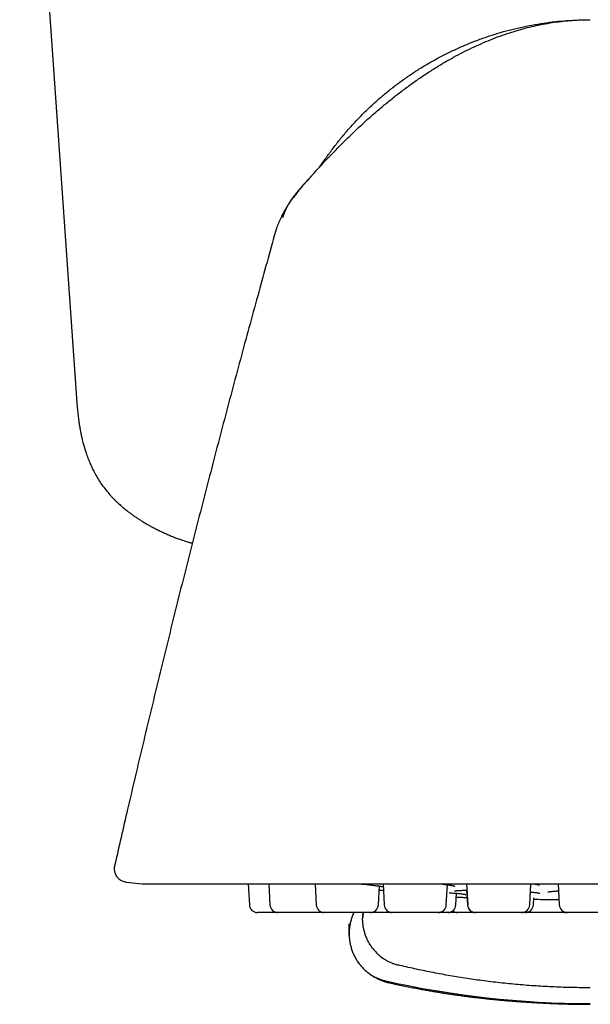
# Model space of a CAD drawing. Header units: millimetres. Extents: x 8 to 888, y 12 to 898.
# Tile 5 of 59: x 510 to 531, y 422 to 458. Entities that reach past the tile are written whole.
import ezdxf

# ---------------------------------------------------------------- set-up
doc = ezdxf.new("R2010")
doc.units = ezdxf.units.MM

msp = doc.modelspace()

# ---------------------------------------------------------------- linework, layer by layer
at = {"color": 7, "linetype": 'Continuous', "lineweight": 30}
for p, q in [((509.968, 474.61), (512.088, 444.289)), ((513.511, 426.844), (513.511, 426.844)), ((513.947, 426.236), (514.538, 426.174)), ((514.569, 426.172), (531.266, 426.172)), ((518.499, 426.172), (518.54, 425.383)), ((519.268, 426.172), (519.31, 425.383)), ((520.997, 426.172), (521.039, 425.383)), ((523.356, 425.383), (523.393, 426.087)), ((523.532, 426.172), (523.573, 425.383)), ((525.89, 425.383), (525.93, 426.136)), ((526.647, 426.172), (526.689, 425.383)), ((529.006, 425.383), (529.047, 426.172)), ((530.066, 426.172), (530.108, 425.383)), ((531.266, 426.172), (547.964, 426.172)), ((526.249, 425.383), (526.271, 425.818)), ((526.651, 425.935), (526.68, 425.383)), ((529.141, 425.383), (529.155, 425.653)), ((529.502, 425.591), (530.097, 425.591)), ((521.327, 425.099), (519.609, 425.099)), ((521.327, 425.099), (521.333, 425.099)), ((523.056, 425.099), (521.338, 425.099)), ((525.591, 425.099), (523.873, 425.099)), ((526.984, 425.099), (526.98, 425.099)), ((528.706, 425.099), (526.988, 425.099)), ((530.396, 425.099), (530.402, 425.099)), ((532.125, 425.099), (530.407, 425.099)), ((522.266, 424.308), (522.266, 424.679)), ((522.266, 424.248), (522.266, 424.308)), ((522.266, 424.248), (522.266, 424.243)), ((522.266, 424.243), (522.266, 424.211)), ((522.266, 424.211), (522.266, 424.21))]:
    msp.add_line(p, q, dxfattribs=at)
at = {"color": 7, "linetype": 'Continuous', "lineweight": 30, "flags": 128}
msp.add_lwpolyline([(530.303, 425.099), (530.341, 425.101), (530.355, 425.103)], dxfattribs=at)
at = {"color": 7, "linetype": 'Continuous', "lineweight": 30}
for centre, radius, start, end in [((514.569, 426.472), 0.3, 264, 270), ((518.84, 425.399), 0.3, 183, 270), ((519.609, 425.399), 0.3, 183, 270), ((521.338, 425.399), 0.3, 183, 270), ((523.056, 425.399), 0.3, 270, 357), ((523.873, 425.399), 0.3, 183, 270), ((525.591, 425.399), 0.3, 270, 357), ((525.949, 425.399), 0.3, 270, 357), ((526.98, 425.399), 0.3, 183, 270), ((526.988, 425.399), 0.3, 183, 270), ((528.706, 425.399), 0.3, 270, 357), ((528.842, 425.399), 0.3, 270, 357), ((531.267, 555.579), 130, 269.06787, 269.21585), ((529.502, 426.591), 1, 269.2159, 270), ((530.407, 425.399), 0.3, 183, 270), ((526.313, 425.399), 0.3, 232.6736, 270), ((531.266, 456.674), 34.966, 257.3053, 270)]:
    msp.add_arc(centre, radius, start, end, dxfattribs=at)
for points, knots in [([(520.958, 452.68), (521.084, 452.818), (521.336, 453.095), (521.724, 453.501), (522.12, 453.9), (522.525, 454.291), (522.939, 454.672), (523.333, 455.016), (523.705, 455.325), (524.052, 455.601), (524.405, 455.869), (524.766, 456.128), (525.134, 456.378), (525.49, 456.606), (525.834, 456.813), (526.164, 457.001), (526.5, 457.179), (526.841, 457.348), (527.187, 457.506), (527.539, 457.654), (527.895, 457.79), (528.244, 457.91), (528.584, 458.014), (528.914, 458.103), (529.248, 458.182), (529.584, 458.249), (529.92, 458.303), (530.257, 458.346), (530.593, 458.376), (530.929, 458.395), (531.154, 458.397), (531.266, 458.399)], [0, 0, 0, 0, 0.046664, 0.093332, 0.14001, 0.186698, 0.233383, 0.280054, 0.316715, 0.353368, 0.390018, 0.426674, 0.463338, 0.500005, 0.531255, 0.562506, 0.59376, 0.625013, 0.656263, 0.687509, 0.718759, 0.750013, 0.778015, 0.806013, 0.834009, 0.862004, 0.890003, 0.917503, 0.945003, 0.972501, 1, 1, 1, 1]), ([(521.216, 452.961), (521.232, 452.987), (521.327, 453.136), (521.513, 453.399), (521.774, 453.751), (522.049, 454.092), (522.335, 454.422), (522.634, 454.742), (522.944, 455.051), (523.266, 455.349), (523.598, 455.634), (523.94, 455.907), (524.291, 456.168), (524.652, 456.416), (525.022, 456.65), (525.4, 456.871), (525.786, 457.077), (526.179, 457.27), (526.579, 457.448), (526.985, 457.612), (527.397, 457.76), (527.813, 457.894), (528.235, 458.012), (528.66, 458.115), (529.089, 458.202), (529.521, 458.274), (529.956, 458.33), (530.392, 458.369), (530.72, 458.389), (530.903, 458.392), (530.94, 458.393)], [0, 0, 0, 0, 0.007902, 0.045694, 0.083485, 0.121277, 0.159067, 0.196856, 0.234645, 0.272433, 0.310222, 0.34801, 0.385798, 0.423586, 0.461372, 0.499158, 0.536944, 0.574731, 0.612518, 0.650306, 0.688093, 0.72588, 0.763668, 0.801457, 0.839247, 0.877038, 0.91483, 0.952621, 0.990412, 1, 1, 1, 1]), ([(530.931, 458.392), (530.932, 458.392), (530.948, 458.393), (530.974, 458.394), (531.012, 458.395), (531.047, 458.396), (531.082, 458.397), (531.114, 458.397), (531.145, 458.398), (531.174, 458.398), (531.194, 458.398), (531.204, 458.398), (531.206, 458.398)], [0, 0, 0, 0, 0.0024065, 0.0889809, 0.1851401, 0.2911362, 0.4071568, 0.5333449, 0.6672843, 0.8112224, 0.965227, 1, 1, 1, 1]), ([(521.2, 452.943), (521.201, 452.945), (521.204, 452.95), (521.211, 452.961), (521.222, 452.978), (521.233, 452.994), (521.244, 453.011), (521.256, 453.029), (521.267, 453.045), (521.275, 453.058), (521.283, 453.07), (521.292, 453.082), (521.301, 453.096), (521.31, 453.111), (521.319, 453.124), (521.327, 453.136), (521.334, 453.147), (521.34, 453.157), (521.346, 453.166), (521.35, 453.173), (521.354, 453.18), (521.357, 453.185), (521.358, 453.188), (521.359, 453.191), (521.359, 453.192), (521.358, 453.191), (521.356, 453.19), (521.353, 453.186), (521.348, 453.18), (521.34, 453.17), (521.33, 453.157), (521.319, 453.141), (521.304, 453.121), (521.291, 453.103), (521.28, 453.087), (521.273, 453.077), (521.265, 453.066), (521.257, 453.054), (521.249, 453.042), (521.241, 453.032), (521.235, 453.023), (521.231, 453.018), (521.229, 453.013), (521.226, 453.01), (521.222, 453.004), (521.217, 452.996), (521.21, 452.987), (521.203, 452.976), (521.195, 452.965), (521.187, 452.953), (521.179, 452.942), (521.171, 452.931), (521.164, 452.921), (521.157, 452.91), (521.15, 452.9), (521.144, 452.891), (521.138, 452.882), (521.132, 452.873), (521.127, 452.866), (521.125, 452.863), (521.124, 452.861)], [0, 0, 0, 0, 0.001471, 0.005197, 0.007859, 0.010309, 0.013051, 0.016024, 0.018902, 0.022422, 0.025792, 0.029761, 0.037565, 0.047133, 0.058512, 0.071731, 0.08681, 0.104846, 0.124997, 0.14727, 0.171669, 0.1982, 0.226864, 0.255847, 0.285508, 0.314148, 0.341756, 0.368337, 0.405991, 0.441381, 0.47452, 0.505419, 0.534097, 0.560576, 0.570536, 0.580151, 0.589425, 0.59836, 0.606958, 0.614624, 0.620297, 0.624457, 0.627383, 0.630292, 0.633327, 0.643108, 0.654013, 0.666046, 0.683933, 0.703854, 0.725813, 0.749811, 0.776405, 0.805127, 0.835979, 0.868962, 0.904077, 0.941323, 0.980703, 1, 1, 1, 1]), ([(520.958, 452.68), (520.958, 452.68), (520.953, 452.675), (520.942, 452.662), (520.924, 452.643), (520.907, 452.624), (520.891, 452.606), (520.877, 452.591), (520.864, 452.577), (520.854, 452.566), (520.846, 452.557), (520.836, 452.546), (520.825, 452.534), (520.812, 452.519), (520.796, 452.502), (520.777, 452.481), (520.752, 452.454), (520.724, 452.422), (520.697, 452.393), (520.675, 452.367), (520.656, 452.346), (520.633, 452.321), (520.605, 452.288), (520.57, 452.249), (520.529, 452.201), (520.484, 452.149), (520.438, 452.094), (520.392, 452.038), (520.344, 451.98), (520.294, 451.917), (520.24, 451.848), (520.184, 451.774), (520.133, 451.705), (520.089, 451.643), (520.052, 451.59), (520.021, 451.544), (519.996, 451.506), (519.973, 451.472), (519.95, 451.435), (519.925, 451.395), (519.899, 451.352), (519.871, 451.305), (519.839, 451.248), (519.803, 451.182), (519.763, 451.106), (519.721, 451.02), (519.676, 450.923), (519.64, 450.839), (519.62, 450.788), (519.614, 450.773)], [0, 0, 0, 0, 0.000804, 0.006301, 0.019353, 0.036092, 0.057074, 0.082583, 0.112776, 0.147746, 0.177478, 0.204396, 0.228369, 0.24949, 0.267892, 0.287379, 0.303591, 0.317649, 0.331226, 0.339343, 0.348167, 0.358403, 0.371005, 0.387049, 0.40618, 0.428508, 0.450116, 0.473786, 0.497021, 0.519412, 0.548156, 0.575938, 0.603126, 0.626268, 0.647549, 0.665159, 0.679103, 0.690947, 0.70513, 0.721972, 0.737399, 0.757446, 0.782226, 0.811809, 0.846254, 0.885619, 0.929961, 0.979334, 1, 1, 1, 1]), ([(520.782, 452.487), (520.765, 452.468), (520.725, 452.425), (520.662, 452.356), (520.592, 452.28), (520.528, 452.21), (520.472, 452.146), (520.422, 452.089), (520.372, 452.031), (520.323, 451.973), (520.279, 451.918), (520.239, 451.868), (520.206, 451.824), (520.178, 451.788), (520.158, 451.759), (520.141, 451.736), (520.125, 451.713), (520.11, 451.692), (520.097, 451.672), (520.084, 451.654), (520.072, 451.636), (520.061, 451.619), (520.05, 451.602), (520.04, 451.586), (520.031, 451.57), (520.022, 451.555), (520.014, 451.541), (520.005, 451.526), (519.998, 451.513), (519.995, 451.506), (519.996, 451.506), (519.996, 451.506)], [0, 0, 0, 0, 0.036023, 0.08133, 0.129102, 0.179031, 0.212862, 0.247574, 0.283144, 0.319424, 0.352685, 0.381219, 0.40794, 0.428634, 0.44383, 0.456969, 0.468923, 0.481637, 0.496804, 0.515369, 0.537856, 0.56456, 0.595654, 0.631249, 0.671414, 0.716198, 0.76563, 0.817151, 0.895779, 0.969756, 1, 1, 1, 1]), ([(520.734, 452.429), (520.714, 452.407), (520.689, 452.379), (520.665, 452.351), (520.661, 452.346)], [0, 0, 0, 0, 0.828065, 1, 1, 1, 1]), ([(520.958, 452.68), (520.958, 452.68), (520.958, 452.68), (520.958, 452.68), (520.958, 452.68), (520.958, 452.68)], [0, 0, 0, 0, 0.14558, 0.5970206, 1, 1, 1, 1]), ([(519.789, 451.017), (519.792, 451.025), (519.796, 451.038), (519.802, 451.06), (519.808, 451.079), (519.813, 451.095), (519.817, 451.107), (519.821, 451.117), (519.824, 451.128), (519.828, 451.14), (519.832, 451.15), (519.835, 451.158), (519.839, 451.169), (519.843, 451.18), (519.849, 451.198), (519.857, 451.222), (519.865, 451.245), (519.871, 451.26), (519.874, 451.269), (519.876, 451.276), (519.877, 451.28), (519.878, 451.282), (519.878, 451.282), (519.876, 451.28), (519.875, 451.277), (519.872, 451.272), (519.869, 451.265), (519.866, 451.256), (519.862, 451.247), (519.858, 451.238), (519.855, 451.231), (519.852, 451.224), (519.848, 451.213), (519.845, 451.205), (519.839, 451.189), (519.831, 451.169), (519.823, 451.148), (519.817, 451.129), (519.811, 451.112), (519.805, 451.096), (519.799, 451.082), (519.792, 451.07), (519.787, 451.064), (519.782, 451.061), (519.781, 451.062), (519.781, 451.068), (519.784, 451.076), (519.789, 451.089), (519.795, 451.102), (519.8, 451.114), (519.805, 451.126), (519.81, 451.137), (519.814, 451.147), (519.818, 451.157), (519.822, 451.166), (519.826, 451.175), (519.829, 451.183), (519.832, 451.191), (519.835, 451.196), (519.837, 451.202), (519.843, 451.214), (519.85, 451.23), (519.862, 451.254), (519.873, 451.278), (519.882, 451.296), (519.889, 451.31), (519.895, 451.321), (519.899, 451.329), (519.901, 451.333), (519.902, 451.334), (519.902, 451.335), (519.903, 451.336), (519.904, 451.337), (519.904, 451.339), (519.906, 451.343), (519.908, 451.347), (519.912, 451.353), (519.915, 451.36), (519.919, 451.367), (519.923, 451.374), (519.927, 451.382), (519.931, 451.389), (519.934, 451.396), (519.936, 451.401), (519.938, 451.405), (519.941, 451.41), (519.943, 451.414), (519.944, 451.418), (519.946, 451.421), (519.947, 451.423), (519.947, 451.425), (519.947, 451.425), (519.947, 451.426)], [0, 0, 0, 0, 0.012558, 0.022815, 0.030814, 0.034896, 0.038076, 0.040008, 0.041547, 0.04327, 0.045277, 0.047368, 0.050017, 0.056262, 0.064041, 0.086426, 0.110595, 0.136618, 0.153146, 0.170376, 0.188318, 0.206983, 0.225522, 0.241732, 0.255895, 0.268019, 0.278115, 0.286319, 0.292502, 0.294974, 0.29696, 0.298534, 0.299958, 0.302106, 0.305188, 0.313719, 0.32381, 0.335438, 0.348662, 0.363523, 0.387211, 0.411994, 0.437668, 0.464248, 0.491744, 0.518635, 0.546357, 0.574887, 0.602343, 0.627547, 0.650501, 0.671204, 0.689661, 0.705872, 0.719842, 0.731574, 0.741074, 0.74674, 0.751163, 0.75436, 0.756771, 0.765104, 0.771551, 0.776493, 0.778648, 0.78077, 0.78301, 0.784219, 0.784851, 0.785002, 0.785143, 0.785282, 0.785427, 0.785759, 0.78618, 0.788126, 0.791208, 0.79715, 0.805211, 0.815403, 0.82773, 0.842194, 0.858794, 0.86924, 0.880384, 0.892226, 0.904794, 0.918944, 0.935082, 0.953211, 0.975403, 1, 1, 1, 1]), ([(519.79, 451.018), (519.799, 451.047), (519.817, 451.108), (519.853, 451.204), (519.898, 451.31), (519.955, 451.425), (520.014, 451.53), (520.057, 451.595), (520.074, 451.62)], [0, 0, 0, 0, 0.13427, 0.287307, 0.459788, 0.651631, 0.863065, 1, 1, 1, 1]), ([(520.096, 451.658), (520.096, 451.658), (520.096, 451.658), (520.096, 451.657), (520.094, 451.655), (520.091, 451.65), (520.087, 451.645), (520.082, 451.638), (520.078, 451.631), (520.074, 451.625), (520.071, 451.622), (520.069, 451.619), (520.068, 451.617), (520.067, 451.616), (520.066, 451.615), (520.066, 451.614), (520.065, 451.613), (520.064, 451.611), (520.062, 451.609), (520.061, 451.606), (520.059, 451.604), (520.058, 451.602), (520.056, 451.6), (520.055, 451.598), (520.055, 451.597), (520.055, 451.597), (520.055, 451.597), (520.055, 451.597)], [0, 0, 0, 0, 0.037909, 0.187312, 0.317, 0.427059, 0.517606, 0.58099, 0.629856, 0.648968, 0.662921, 0.667766, 0.671361, 0.672802, 0.674105, 0.675382, 0.676752, 0.680121, 0.68747, 0.698029, 0.717381, 0.742902, 0.786634, 0.841522, 0.907601, 0.994912, 1, 1, 1, 1]), ([(519.612, 450.774), (519.609, 450.765), (519.6, 450.743), (519.585, 450.704), (519.567, 450.657), (519.552, 450.613), (519.539, 450.574), (519.528, 450.542), (519.517, 450.508), (519.506, 450.474), (519.496, 450.44), (519.482, 450.393), (519.472, 450.358), (519.465, 450.334)], [0, 0, 0, 0, 0.097638, 0.251409, 0.390546, 0.512724, 0.580332, 0.641924, 0.699359, 0.755533, 0.812744, 0.872329, 1, 1, 1, 1]), ([(519.471, 450.337), (519.264, 449.592), (518.836, 448.055), (518.202, 445.721), (517.565, 443.334), (516.94, 440.945), (516.327, 438.552), (515.725, 436.157), (515.136, 433.759), (514.559, 431.358), (514.016, 429.053), (513.672, 427.547), (513.511, 426.844)], [0, 0, 0, 0, 0.09559, 0.197465, 0.299345, 0.401228, 0.503115, 0.605006, 0.706902, 0.808801, 0.910705, 1, 1, 1, 1]), ([(512.087, 444.289), (512.093, 444.206), (512.104, 444.046), (512.126, 443.814), (512.151, 443.598), (512.178, 443.398), (512.206, 443.216), (512.236, 443.05), (512.265, 442.907), (512.293, 442.785), (512.317, 442.683), (512.34, 442.594), (512.361, 442.517), (512.38, 442.454), (512.395, 442.404), (512.406, 442.367), (512.414, 442.342), (512.419, 442.325), (512.424, 442.309), (512.431, 442.289), (512.441, 442.259), (512.454, 442.219), (512.47, 442.172), (512.488, 442.121), (512.514, 442.053), (512.548, 441.964), (512.593, 441.855), (512.645, 441.738), (512.717, 441.587), (512.812, 441.407), (512.935, 441.203), (513.069, 441.006), (513.215, 440.816), (513.344, 440.667), (513.45, 440.554), (513.528, 440.475), (513.603, 440.403), (513.671, 440.341), (513.729, 440.289), (513.775, 440.249), (513.809, 440.22), (513.833, 440.2), (513.853, 440.183), (513.874, 440.166), (513.9, 440.144), (513.945, 440.108), (514.009, 440.059), (514.092, 439.996), (514.184, 439.928), (514.286, 439.857), (514.397, 439.783), (514.516, 439.707), (514.641, 439.631), (514.77, 439.557), (514.91, 439.48), (515.058, 439.403), (515.214, 439.326), (515.369, 439.254), (515.523, 439.186), (515.674, 439.123), (515.813, 439.068), (515.936, 439.023), (516.042, 438.986), (516.137, 438.955), (516.211, 438.932), (516.264, 438.917), (516.298, 438.907), (516.323, 438.9), (516.34, 438.896), (516.352, 438.892), (516.369, 438.888), (516.39, 438.883), (516.405, 438.879), (516.412, 438.877)], [0, 0, 0, 0, 0.033009, 0.064023, 0.092928, 0.119677, 0.144232, 0.166563, 0.186651, 0.202377, 0.21637, 0.228625, 0.239138, 0.247907, 0.254928, 0.259936, 0.263393, 0.265302, 0.267098, 0.269951, 0.273861, 0.279819, 0.28658, 0.293732, 0.301278, 0.315734, 0.331458, 0.348451, 0.366706, 0.398146, 0.429743, 0.46137, 0.493095, 0.525018, 0.539983, 0.554976, 0.569091, 0.581347, 0.591726, 0.600216, 0.605557, 0.609725, 0.612722, 0.615925, 0.62047, 0.626357, 0.638819, 0.652727, 0.667985, 0.684573, 0.70245, 0.721215, 0.741034, 0.76101, 0.78088, 0.804337, 0.827506, 0.850298, 0.872638, 0.894479, 0.915653, 0.932153, 0.947089, 0.960573, 0.972711, 0.978309, 0.983459, 0.987196, 0.989278, 0.990468, 0.992692, 0.996907, 1, 1, 1, 1]), ([(513.511, 426.849), (513.507, 426.827), (513.499, 426.785), (513.497, 426.723), (513.501, 426.666), (513.511, 426.614), (513.525, 426.569), (513.54, 426.531), (513.555, 426.5), (513.575, 426.465), (513.603, 426.424), (513.646, 426.375), (513.699, 426.33), (513.758, 426.293), (513.821, 426.264), (513.885, 426.244), (513.928, 426.239), (513.947, 426.237)], [0, 0, 0, 0, 0.076912, 0.150162, 0.218444, 0.280657, 0.33595, 0.383713, 0.423543, 0.46035, 0.522214, 0.59898, 0.689667, 0.765765, 0.847488, 0.933348, 1, 1, 1, 1]), ([(522.636, 426.172), (522.647, 426.171), (522.698, 426.166), (522.786, 426.158), (522.898, 426.147), (523.005, 426.135), (523.106, 426.124), (523.203, 426.112), (523.293, 426.101), (523.369, 426.091), (523.432, 426.081), (523.482, 426.073), (523.517, 426.068), (523.533, 426.064), (523.538, 426.064)], [0, 0, 0, 0, 0.02947, 0.130963, 0.232864, 0.335248, 0.438166, 0.541643, 0.645692, 0.750318, 0.829181, 0.905778, 0.976388, 1, 1, 1, 1]), ([(525.64, 426.172), (525.662, 426.17), (525.715, 426.164), (525.791, 426.155), (525.866, 426.145), (525.931, 426.136), (525.987, 426.128), (526.035, 426.12), (526.077, 426.113), (526.114, 426.106), (526.149, 426.098), (526.175, 426.092), (526.192, 426.088), (526.204, 426.084), (526.21, 426.082), (526.21, 426.083), (526.21, 426.083)], [0, 0, 0, 0, 0.071899, 0.172545, 0.26652, 0.35385, 0.434561, 0.508675, 0.577094, 0.648602, 0.725443, 0.805484, 0.852853, 0.900497, 0.953944, 1, 1, 1, 1]), ([(529.144, 426.172), (529.15, 426.171), (529.165, 426.169), (529.186, 426.166), (529.209, 426.162), (529.232, 426.158), (529.258, 426.153), (529.285, 426.148), (529.31, 426.142), (529.331, 426.137), (529.346, 426.133), (529.356, 426.13), (529.362, 426.128), (529.364, 426.127), (529.364, 426.128), (529.364, 426.128)], [0, 0, 0, 0, 0.0497224, 0.1175422, 0.1801709, 0.2525545, 0.3413217, 0.4463883, 0.5642012, 0.6740469, 0.7725306, 0.8459839, 0.9185676, 0.9994614, 1, 1, 1, 1]), ([(523.4, 425.93), (523.4, 425.93), (523.399, 425.93), (523.404, 425.931), (523.416, 425.932), (523.435, 425.934), (523.46, 425.935), (523.489, 425.936), (523.517, 425.938), (523.537, 425.938), (523.544, 425.938)], [0, 0, 0, 0, 0.016494, 0.14235, 0.29059, 0.461498, 0.6047, 0.758161, 0.914315, 1, 1, 1, 1]), ([(525.992, 425.841), (526.018, 425.839), (526.077, 425.835), (526.162, 425.828), (526.248, 425.82), (526.32, 425.813), (526.381, 425.807), (526.432, 425.802), (526.477, 425.796), (526.519, 425.791), (526.554, 425.786), (526.583, 425.782), (526.6, 425.779), (526.61, 425.777), (526.614, 425.776), (526.617, 425.775), (526.617, 425.775), (526.617, 425.775)], [0, 0, 0, 0, 0.076652, 0.174186, 0.272544, 0.371734, 0.446687, 0.522122, 0.597826, 0.669435, 0.755918, 0.832105, 0.897717, 0.939989, 0.976372, 0.992375, 1, 1, 1, 1]), ([(526.203, 425.905), (526.203, 425.905), (526.204, 425.905), (526.217, 425.908), (526.237, 425.911), (526.264, 425.914), (526.298, 425.918), (526.342, 425.921), (526.397, 425.925), (526.462, 425.928), (526.539, 425.931), (526.605, 425.934), (526.648, 425.935), (526.66, 425.935)], [0, 0, 0, 0, 0.070781, 0.147855, 0.222912, 0.305522, 0.395978, 0.494378, 0.600343, 0.713715, 0.833397, 0.953477, 1, 1, 1, 1]), ([(526.264, 425.676), (526.291, 425.675), (526.365, 425.672), (526.496, 425.668), (526.603, 425.664), (526.661, 425.662), (526.666, 425.662)], [0, 0, 0, 0, 0.217003, 0.593608, 0.967251, 1, 1, 1, 1]), ([(529.031, 425.866), (529.035, 425.865), (529.065, 425.863), (529.115, 425.858), (529.18, 425.851), (529.236, 425.845), (529.283, 425.838), (529.322, 425.833), (529.35, 425.828), (529.371, 425.823), (529.381, 425.821), (529.386, 425.82), (529.386, 425.82), (529.385, 425.82)], [0, 0, 0, 0, 0.02168, 0.145074, 0.281996, 0.406757, 0.519351, 0.628318, 0.746901, 0.826268, 0.911555, 0.971895, 1, 1, 1, 1]), ([(529.681, 425.866), (529.681, 425.866), (529.68, 425.866), (529.684, 425.867), (529.696, 425.87), (529.713, 425.873), (529.737, 425.877), (529.768, 425.881), (529.811, 425.887), (529.861, 425.892), (529.916, 425.897), (529.975, 425.902), (530.03, 425.906), (530.068, 425.909), (530.08, 425.909)], [0, 0, 0, 0, 0.008624, 0.092986, 0.171276, 0.245922, 0.320031, 0.418015, 0.520141, 0.635624, 0.731095, 0.834105, 0.944601, 1, 1, 1, 1]), ([(519.605, 425.099), (519.582, 425.099), (519.534, 425.099), (519.459, 425.099), (519.38, 425.099), (519.302, 425.099), (519.227, 425.099), (519.156, 425.099), (519.091, 425.099), (519.031, 425.099), (518.985, 425.099), (518.95, 425.099), (518.923, 425.099), (518.893, 425.099), (518.865, 425.099), (518.844, 425.099), (518.841, 425.099), (518.84, 425.099)], [0, 0, 0, 0, 0.053657, 0.117927, 0.182881, 0.252983, 0.322452, 0.392027, 0.462447, 0.53255, 0.602018, 0.648355, 0.69496, 0.742047, 0.828074, 0.913599, 1, 1, 1, 1]), ([(522.442, 425.099), (522.431, 425.074), (522.397, 425.004), (522.355, 424.883), (522.314, 424.739), (522.286, 424.594), (522.269, 424.45), (522.267, 424.355), (522.266, 424.308)], [0, 0, 0, 0, 0.099232, 0.285201, 0.468946, 0.64975, 0.826959, 1, 1, 1, 1]), ([(522.779, 425.099), (522.776, 425.076), (522.768, 425.007), (522.767, 424.938), (522.766, 424.891)], [0, 0, 0, 0, 0.321394, 1, 1, 1, 1]), ([(523.136, 423.774), (523.106, 423.816), (523.046, 423.899), (522.971, 424.033), (522.906, 424.172), (522.854, 424.315), (522.814, 424.459), (522.786, 424.604), (522.77, 424.748), (522.767, 424.844), (522.766, 424.891)], [0, 0, 0, 0, 0.128371, 0.256828, 0.38483, 0.511835, 0.637322, 0.7608, 0.881824, 1, 1, 1, 1]), ([(522.79, 425.099), (522.789, 425.091), (522.787, 425.07), (522.783, 425.029), (522.78, 424.971), (522.779, 424.926), (522.779, 424.901)], [0, 0, 0, 0, 0.115679, 0.325031, 0.620706, 1, 1, 1, 1]), ([(523.868, 425.099), (523.839, 425.099), (523.775, 425.099), (523.673, 425.099), (523.574, 425.099), (523.484, 425.099), (523.403, 425.099), (523.325, 425.099), (523.246, 425.099), (523.168, 425.099), (523.105, 425.099), (523.071, 425.099), (523.061, 425.099)], [0, 0, 0, 0, 0.1118496, 0.2381293, 0.3657023, 0.4611436, 0.5558827, 0.6507784, 0.7466853, 0.8501927, 0.9527639, 1, 1, 1, 1]), ([(525.949, 425.099), (525.948, 425.099), (525.948, 425.099), (525.94, 425.099), (525.928, 425.099), (525.911, 425.099), (525.887, 425.099), (525.854, 425.099), (525.809, 425.099), (525.758, 425.099), (525.698, 425.099), (525.644, 425.099), (525.608, 425.099), (525.595, 425.099)], [0, 0, 0, 0, 0.080492, 0.160346, 0.240022, 0.31998, 0.400678, 0.509524, 0.617386, 0.725413, 0.834753, 0.943599, 1, 1, 1, 1]), ([(526.308, 425.099), (526.283, 425.099), (526.231, 425.099), (526.152, 425.099), (526.072, 425.099), (526.006, 425.099), (525.967, 425.099), (525.953, 425.099)], [0, 0, 0, 0, 0.2081409, 0.4331528, 0.6565092, 0.8802347, 1, 1, 1, 1]), ([(526.975, 425.099), (526.961, 425.099), (526.92, 425.099), (526.853, 425.099), (526.775, 425.099), (526.699, 425.099), (526.629, 425.099), (526.563, 425.099), (526.504, 425.099), (526.458, 425.099), (526.423, 425.099), (526.396, 425.099), (526.366, 425.099), (526.338, 425.099), (526.317, 425.099), (526.314, 425.099), (526.313, 425.099)], [0, 0, 0, 0, 0.038112, 0.108944, 0.185389, 0.261143, 0.337014, 0.413806, 0.490252, 0.566006, 0.616536, 0.667358, 0.718706, 0.812517, 0.905781, 1, 1, 1, 1]), ([(528.842, 425.099), (528.841, 425.099), (528.84, 425.099), (528.833, 425.099), (528.821, 425.099), (528.804, 425.099), (528.779, 425.099), (528.75, 425.099), (528.723, 425.099), (528.711, 425.099)], [0, 0, 0, 0, 0.135633, 0.270191, 0.404448, 0.539182, 0.675162, 0.858572, 1, 1, 1, 1]), ([(530.303, 425.099), (530.303, 425.099), (530.302, 425.099), (530.294, 425.099), (530.282, 425.099), (530.265, 425.099), (530.241, 425.099), (530.208, 425.099), (530.164, 425.099), (530.112, 425.099), (530.053, 425.099), (529.987, 425.099), (529.925, 425.099), (529.867, 425.099), (529.815, 425.099), (529.746, 425.099), (529.658, 425.099), (529.552, 425.099), (529.453, 425.099), (529.363, 425.099), (529.283, 425.099), (529.204, 425.099), (529.125, 425.099), (529.047, 425.099), (528.972, 425.099), (528.904, 425.099), (528.865, 425.099), (528.846, 425.099)], [0, 0, 0, 0, 0.032349, 0.064441, 0.096462, 0.128596, 0.161027, 0.204771, 0.248119, 0.291534, 0.335476, 0.37922, 0.422568, 0.451483, 0.480564, 0.509947, 0.563627, 0.616995, 0.670909, 0.711244, 0.751282, 0.791386, 0.831918, 0.875661, 0.919009, 0.962424, 1, 1, 1, 1]), ([(530.396, 425.099), (530.396, 425.099), (530.395, 425.099), (530.388, 425.099), (530.376, 425.099), (530.359, 425.099), (530.337, 425.099), (530.318, 425.099), (530.308, 425.099)], [0, 0, 0, 0, 0.16555, 0.32979, 0.493661, 0.658115, 0.824089, 1, 1, 1, 1]), ([(522.266, 424.575), (522.266, 424.557), (522.266, 424.518), (522.267, 424.465), (522.267, 424.412), (522.266, 424.361), (522.266, 424.326), (522.266, 424.308), (522.266, 424.307)], [0, 0, 0, 0, 0.1867898, 0.3983646, 0.6135143, 0.7981722, 0.9900517, 1, 1, 1, 1]), ([(522.266, 424.308), (522.267, 424.26), (522.269, 424.165), (522.286, 424.021), (522.314, 423.876), (522.354, 423.732), (522.406, 423.589), (522.471, 423.45), (522.546, 423.316), (522.606, 423.233), (522.636, 423.191)], [0, 0, 0, 0, 0.118176, 0.2392, 0.362678, 0.488165, 0.61517, 0.743172, 0.871629, 1, 1, 1, 1]), ([(522.266, 424.21), (522.268, 424.185), (522.27, 424.158), (522.276, 424.131), (522.276, 424.129)], [0, 0, 0, 0, 0.94487, 1, 1, 1, 1]), ([(523.136, 423.774), (523.167, 423.735), (523.231, 423.655), (523.337, 423.547), (523.451, 423.45), (523.571, 423.364), (523.695, 423.291), (523.823, 423.23), (523.952, 423.181), (524.039, 423.157), (524.082, 423.146)], [0, 0, 0, 0, 0.131904, 0.262655, 0.391776, 0.518841, 0.643479, 0.765379, 0.884286, 1, 1, 1, 1]), ([(522.636, 423.191), (522.667, 423.151), (522.731, 423.072), (522.837, 422.964), (522.951, 422.867), (523.071, 422.781), (523.195, 422.708), (523.323, 422.647), (523.452, 422.598), (523.539, 422.574), (523.582, 422.563)], [0, 0, 0, 0, 0.131904, 0.262655, 0.391776, 0.518841, 0.643479, 0.765379, 0.884286, 1, 1, 1, 1]), ([(531.266, 422.293), (531.041, 422.295), (530.591, 422.298), (529.916, 422.321), (529.24, 422.358), (528.566, 422.41), (527.892, 422.477), (527.232, 422.558), (526.587, 422.65), (525.957, 422.754), (525.329, 422.871), (524.704, 423), (524.29, 423.097), (524.082, 423.146)], [0, 0, 0, 0, 0.093098, 0.18629, 0.279559, 0.372891, 0.466269, 0.55968, 0.647768, 0.735857, 0.823934, 0.911986, 1, 1, 1, 1]), ([(522.79, 423.013), (522.796, 423.006), (522.809, 422.994), (522.835, 422.969), (522.865, 422.941), (522.901, 422.909), (522.945, 422.872), (522.988, 422.839), (523.021, 422.815), (523.049, 422.795), (523.076, 422.776), (523.108, 422.755), (523.145, 422.732), (523.192, 422.703), (523.24, 422.677), (523.285, 422.653), (523.319, 422.636), (523.348, 422.623), (523.374, 422.611), (523.403, 422.598), (523.43, 422.587), (523.454, 422.577), (523.475, 422.569), (523.497, 422.56), (523.52, 422.552), (523.546, 422.543), (523.575, 422.532), (523.61, 422.521), (523.652, 422.508), (523.699, 422.494), (523.733, 422.486), (523.751, 422.481)], [0, 0, 0, 0, 0.042948, 0.082217, 0.118273, 0.151682, 0.186764, 0.217435, 0.242205, 0.26559, 0.290318, 0.316473, 0.36071, 0.409555, 0.463212, 0.504946, 0.538939, 0.564865, 0.59113, 0.620534, 0.653083, 0.674069, 0.696133, 0.71928, 0.743513, 0.76959, 0.801822, 0.84093, 0.88696, 0.939965, 1, 1, 1, 1]), ([(523.769, 422.477), (523.752, 422.481), (523.71, 422.491), (523.647, 422.518), (523.604, 422.548), (523.582, 422.563)], [0, 0, 0, 0, 0.247473, 0.62495, 1, 1, 1, 1]), ([(523.768, 422.477), (523.857, 422.457), (524.029, 422.42), (524.281, 422.368), (524.522, 422.32), (524.751, 422.276), (524.966, 422.236), (525.168, 422.2), (525.356, 422.168), (525.533, 422.138), (525.705, 422.111), (525.87, 422.085), (526.027, 422.061), (526.169, 422.04), (526.296, 422.022), (526.409, 422.006), (526.508, 421.993), (526.589, 421.982), (526.652, 421.974), (526.699, 421.968), (526.729, 421.964), (526.751, 421.961), (526.774, 421.958), (526.808, 421.954), (526.852, 421.949), (526.904, 421.942), (526.969, 421.934), (527.049, 421.925), (527.144, 421.914), (527.246, 421.902), (527.35, 421.891), (527.484, 421.877), (527.646, 421.86), (527.819, 421.843), (527.971, 421.83), (528.104, 421.818), (528.23, 421.808), (528.347, 421.798), (528.451, 421.79), (528.539, 421.784), (528.611, 421.779), (528.669, 421.775), (528.713, 421.772), (528.748, 421.769), (528.78, 421.767), (528.82, 421.765), (528.866, 421.762), (528.918, 421.758), (528.975, 421.755), (529.04, 421.751), (529.112, 421.747), (529.189, 421.742), (529.266, 421.738), (529.343, 421.734), (529.418, 421.73), (529.487, 421.727), (529.541, 421.724), (529.578, 421.723), (529.602, 421.721), (529.623, 421.721), (529.646, 421.719), (529.671, 421.718), (529.694, 421.717), (529.714, 421.716), (529.733, 421.715), (529.75, 421.715), (529.758, 421.714), (529.763, 421.714)], [0, 0, 0, 0, 0.04035, 0.078811, 0.115379, 0.150055, 0.182837, 0.213191, 0.241716, 0.268415, 0.293286, 0.319331, 0.343016, 0.364344, 0.383314, 0.400624, 0.415358, 0.427519, 0.437107, 0.444123, 0.448566, 0.450588, 0.45394, 0.459155, 0.465849, 0.473851, 0.483169, 0.496092, 0.510919, 0.52738, 0.543768, 0.559786, 0.590173, 0.619138, 0.64051, 0.661042, 0.680733, 0.699076, 0.715305, 0.729419, 0.740097, 0.749151, 0.756715, 0.761291, 0.766261, 0.772576, 0.780752, 0.788914, 0.798343, 0.809039, 0.820999, 0.83421, 0.847188, 0.858878, 0.872858, 0.884418, 0.893567, 0.900315, 0.903148, 0.906064, 0.913094, 0.922045, 0.93311, 0.94639, 0.961944, 0.979806, 1, 1, 1, 1]), ([(529.726, 421.715), (529.735, 421.715), (529.751, 421.714), (529.775, 421.713), (529.797, 421.712), (529.817, 421.711), (529.836, 421.71), (529.866, 421.709), (529.898, 421.708), (529.933, 421.706), (529.971, 421.705), (530.008, 421.703), (530.042, 421.702), (530.069, 421.701), (530.09, 421.7), (530.108, 421.7), (530.127, 421.699), (530.15, 421.698), (530.175, 421.697), (530.201, 421.696), (530.228, 421.695), (530.254, 421.695), (530.289, 421.693), (530.33, 421.692), (530.376, 421.691), (530.424, 421.689), (530.475, 421.688), (530.519, 421.687), (530.554, 421.686), (530.581, 421.685), (530.611, 421.685), (530.642, 421.684), (530.675, 421.683), (530.713, 421.683), (530.768, 421.682), (530.837, 421.681), (530.922, 421.679), (531.023, 421.678), (531.139, 421.678), (531.222, 421.677), (531.266, 421.677)], [0, 0, 0, 0, 0.030321, 0.056751, 0.079313, 0.098047, 0.113022, 0.124816, 0.154474, 0.188616, 0.221269, 0.25533, 0.285385, 0.310046, 0.325904, 0.340197, 0.358086, 0.379867, 0.405535, 0.433739, 0.459331, 0.481262, 0.499832, 0.536642, 0.573073, 0.607638, 0.640228, 0.672604, 0.687541, 0.703419, 0.720231, 0.737973, 0.756637, 0.776802, 0.801093, 0.830278, 0.864645, 0.904346, 0.949455, 1, 1, 1, 1]), ([(530.822, 421.684), (530.867, 421.683), (531.015, 421.68), (531.163, 421.68), (531.266, 421.68)], [0, 0, 0, 0, 0.3033602, 1, 1, 1, 1])]:
    msp.add_open_spline(points, degree=3, knots=knots, dxfattribs=at)

doc.saveas('drawing.dxf')
